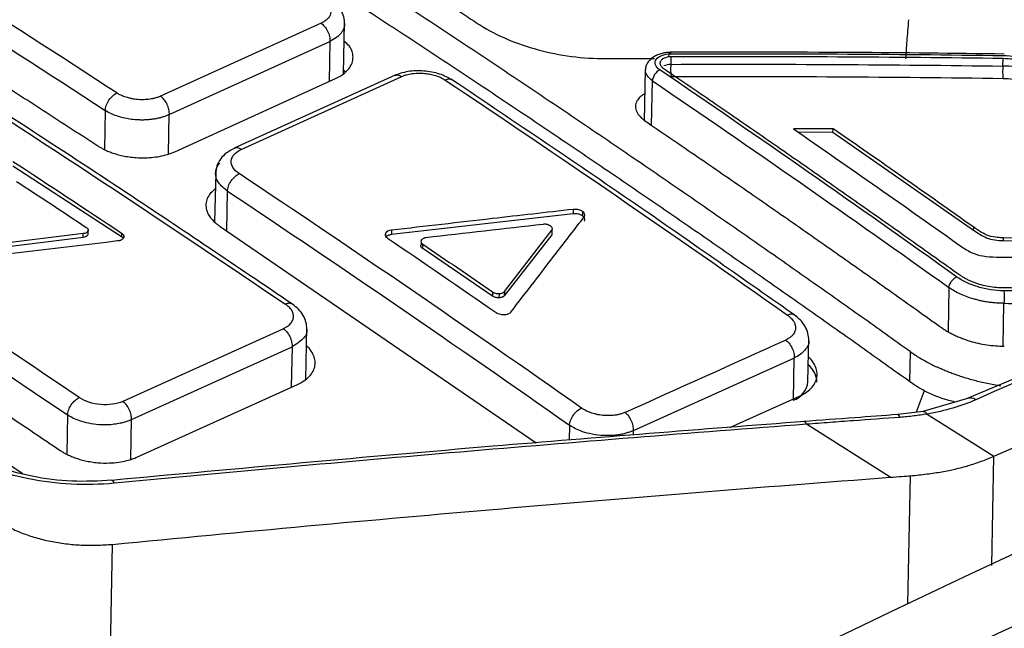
# Model space of a CAD drawing. Header units: millimetres. Extents: x -1263 to 1500, y -1080 to 1468.
# Tile 63 of 166: x 1262 to 1289, y -634 to -617. Entities that reach past the tile are written whole.
import ezdxf

# ---------------------------------------------------------------- set-up
doc = ezdxf.new("R2010")
doc.units = ezdxf.units.MM

msp = doc.modelspace()

# ---------------------------------------------------------------- linework, layer by layer
at = {"color": 7, "linetype": 'Continuous', "lineweight": 25}
for p, q in [((1270.592, -617.229), (1266.165, -619.242)), ((1271.216, -618.62), (1271.244, -617.222)), ((1266.41, -619.746), (1270.837, -617.733)), ((1278.453, -618.202), (1279.789, -618.198)), ((1280.24, -618.157), (1280.236, -618.363)), ((1289.392, -618.411), (1289.396, -618.204)), ((1279.532, -618.507), (1279.503, -619.925)), ((1266.56, -620.77), (1270.987, -618.757)), ((1272.634, -618.662), (1268.198, -620.677)), ((1268.39, -620.71), (1272.816, -618.699)), ((1284.708, -620.137), (1283.617, -620.14)), ((1284.706, -620.232), (1284.708, -620.137)), ((1283.739, -620.225), (1284.706, -620.232)), ((1284.706, -620.232), (1288.582, -622.932)), ((1305.122, -620.552), (1288.406, -627.577)), ((1262.098, -621.16), (1265.093, -623.105)), ((1267.688, -621.357), (1267.66, -622.702)), ((1277.547, -622.362), (1277.544, -622.483)), ((1277.544, -622.483), (1272.532, -623.057)), ((1277.802, -622.417), (1277.799, -622.538)), ((1264.17, -623.019), (1264.172, -622.92)), ((1267.811, -622.833), (1276.521, -628.797)), ((1272.535, -622.934), (1272.532, -623.057)), ((1275.647, -624.626), (1276.955, -622.938)), ((1276.737, -622.771), (1276.714, -622.773)), ((1276.955, -622.938), (1276.952, -623.058)), ((1288.582, -622.932), (1288.584, -622.853)), ((1260.804, -623.533), (1264.034, -623.128)), ((1264.036, -623.03), (1260.806, -623.424)), ((1264.034, -623.128), (1264.036, -623.03)), ((1264.167, -622.961), (1264.165, -623.059)), ((1265.094, -623.014), (1265.093, -623.105)), ((1265.094, -623.014), (1265.107, -623.023)), ((1265.15, -623.145), (1265.145, -623.155)), ((1265.157, -623.119), (1265.157, -623.106)), ((1276.952, -623.058), (1275.645, -624.74)), ((1289.407, -623.219), (1289.408, -623.145)), ((1290.681, -623.165), (1289.408, -623.145)), ((1273.396, -623.443), (1273.399, -623.32)), ((1275.318, -624.752), (1273.396, -623.443)), ((1289.407, -623.219), (1290.68, -623.238)), ((1275.32, -624.637), (1275.318, -624.752)), ((1275.485, -624.684), (1275.499, -624.683)), ((1275.499, -624.683), (1275.497, -624.797)), ((1275.641, -624.633), (1275.647, -624.626)), ((1275.647, -624.626), (1275.645, -624.74)), ((1269.555, -625.65), (1265.128, -627.655)), ((1270.172, -627.047), (1270.202, -625.62)), ((1284.015, -627.116), (1284.039, -625.911)), ((1265.367, -628.155), (1269.794, -626.15)), ((1279.205, -628.455), (1283.631, -626.461)), ((1283.631, -626.461), (1283.608, -627.624)), ((1286.829, -626.278), (1286.812, -627.105)), ((1265.517, -629.191), (1269.943, -627.186)), ((1281.866, -628.372), (1283.781, -627.51)), ((1287.215, -627.36), (1286.999, -627.954)), ((1288.413, -627.574), (1287.182, -627.932)), ((1287.191, -627.931), (1286.49, -628.016)), ((1287.304, -628.002), (1289.142, -629.167)), ((1286.283, -629.746), (1283.977, -628.285)), ((1289.142, -629.167), (1289.143, -629.167)), ((1286.772, -633.239), (1286.844, -629.704)), ((1264.761, -635.676), (1264.844, -631.595))]:
    msp.add_line(p, q, dxfattribs=at)
at = {"color": 250, "linetype": 'Continuous', "lineweight": 25}
for p, q in [((1270.837, -617.733), (1270.815, -618.836)), ((1279.703, -620.045), (1279.728, -618.816)), ((1264.646, -619.634), (1264.624, -620.705)), ((1266.388, -620.827), (1266.41, -619.746)), ((1267.992, -622.956), (1268.014, -621.855)), ((1272.371, -623.02), (1272.369, -623.085)), ((1273.353, -623.261), (1273.352, -623.337)), ((1287.903, -624.516), (1287.878, -625.724)), ((1289.394, -626.132), (1289.418, -624.95)), ((1269.794, -626.15), (1269.771, -627.264)), ((1263.603, -628.028), (1263.581, -629.095)), ((1265.345, -629.244), (1265.367, -628.155)), ((1277.441, -628.312), (1277.432, -628.725)), ((1279.202, -628.584), (1279.205, -628.455)), ((1289.081, -632.176), (1289.143, -629.167))]:
    msp.add_line(p, q, dxfattribs=at)
at = {"color": 7, "linetype": 'Continuous', "lineweight": 25, "flags": 128}
msp.add_lwpolyline([(1271.272, -618.579), (1271.242, -618.548), (1271.218, -618.526)], dxfattribs=at)
at = {"color": 250, "linetype": 'Continuous', "lineweight": 25, "flags": 128}
for points in [[(1286.554, -628.094), (1286.532, -628.05), (1286.511, -628.024), (1286.49, -628.016), (1286.481, -628.018)], [(1264.892, -629.911), (1264.871, -629.866), (1264.85, -629.838), (1264.83, -629.829), (1264.822, -629.831)]]:
    msp.add_lwpolyline(points, dxfattribs=at)
at = {"color": 250, "linetype": 'Continuous', "lineweight": 25}
for centre, radius, start, end in [((1268.266, -620.862), 0.197, 50.8937, 111.2585), ((1288.496, -627.802), 0.242, 52.5351, 111.4179)]:
    msp.add_arc(centre, radius, start, end, dxfattribs=at)
at = {"color": 7, "linetype": 'Continuous', "lineweight": 25}
for centre, radius, start, end in [((1283.614, -627.152), 0.651, 2.7816, 50.9796), ((1283.411, -627.05), 0.607, 288.8571, 353.7991)]:
    msp.add_arc(centre, radius, start, end, dxfattribs=at)
for points, knots in [([(1183.058, -620.419), (1206.396, -607.418), (1229.768, -595.837), (1276.291, -575.662), (1299.441, -567.066), (1322.337, -560.016)], [0, 0, 0, 0, 0.5, 0.5, 1, 1, 1, 1]), ([(1378.842, -596.971), (1356.139, -604.012), (1333.188, -612.571), (1287.071, -632.62), (1263.905, -644.11), (1240.772, -656.996)], [0, 0, 0, 0, 0.5, 0.5, 1, 1, 1, 1]), ([(1247.544, -599.134), (1245.993, -599.84), (1244.249, -600.634), (1241.954, -601.578), (1241.559, -602.244), (1240.974, -603.141), (1240.096, -604.525), (1238.57, -606.943), (1237.087, -609.233), (1236, -611.067), (1235.508, -611.707), (1235.497, -612.26), (1235.714, -612.737), (1236.366, -613.205), (1237.213, -613.675), (1238.409, -614.39), (1240.504, -615.63), (1244.392, -617.986), (1250.537, -621.812), (1256.835, -625.897), (1261.052, -628.752), (1262.371, -629.645)], [0, 0, 0, 0, 0.091774, 0.103208, 0.126058, 0.149225, 0.185632, 0.250642, 0.366732, 0.389675, 0.412555, 0.423852, 0.435094, 0.452252, 0.469712, 0.487172, 0.528326, 0.601811, 0.733026, 0.916544, 1, 1, 1, 1]), ([(1286.829, -626.278), (1286.385, -625.961), (1285.497, -625.327), (1284.164, -624.386), (1282.83, -623.451), (1281.497, -622.524), (1280.164, -621.604), (1278.83, -620.691), (1277.497, -619.786), (1276.163, -618.888), (1274.829, -617.998), (1273.495, -617.115), (1272.16, -616.239), (1270.826, -615.37), (1269.491, -614.509), (1268.156, -613.656), (1266.822, -612.809), (1265.487, -611.97), (1264.151, -611.138), (1262.816, -610.314), (1261.481, -609.497), (1260.145, -608.687), (1258.809, -607.885), (1257.473, -607.09), (1256.137, -606.302), (1254.801, -605.522), (1253.464, -604.749), (1252.128, -603.983), (1250.791, -603.225), (1249.454, -602.473), (1248.563, -601.979), (1248.118, -601.731)], [0, 0, 0, 0, 0.034527, 0.069044, 0.103552, 0.138053, 0.172546, 0.207033, 0.241513, 0.275989, 0.31046, 0.344927, 0.379391, 0.413852, 0.448312, 0.482771, 0.517229, 0.551688, 0.586148, 0.620609, 0.655073, 0.68954, 0.724011, 0.758487, 0.792967, 0.827454, 0.861947, 0.896448, 0.930956, 0.965473, 1, 1, 1, 1]), ([(1286.812, -627.105), (1286.369, -626.789), (1285.481, -626.155), (1284.15, -625.215), (1282.818, -624.281), (1281.485, -623.354), (1280.152, -622.434), (1278.819, -621.522), (1277.485, -620.616), (1276.151, -619.718), (1274.816, -618.827), (1273.482, -617.944), (1272.147, -617.068), (1270.811, -616.199), (1269.476, -615.337), (1268.14, -614.483), (1266.804, -613.635), (1265.468, -612.796), (1264.132, -611.963), (1262.796, -611.139), (1261.46, -610.321), (1260.124, -609.511), (1258.787, -608.708), (1257.451, -607.913), (1256.115, -607.126), (1254.779, -606.345), (1253.443, -605.573), (1252.107, -604.807), (1250.771, -604.05), (1249.436, -603.3), (1248.546, -602.806), (1248.101, -602.559)], [0, 0, 0, 0, 0.034483, 0.068965, 0.103448, 0.137931, 0.172413, 0.206896, 0.241379, 0.275862, 0.310344, 0.344827, 0.37931, 0.413793, 0.448276, 0.482759, 0.517241, 0.551724, 0.586207, 0.62069, 0.655173, 0.689656, 0.724138, 0.758621, 0.793104, 0.827587, 0.862069, 0.896552, 0.931035, 0.965517, 1, 1, 1, 1]), ([(1279.628, -606.382), (1280.079, -606.668), (1280.98, -607.241), (1282.332, -608.111), (1283.683, -608.988), (1285.034, -609.873), (1286.384, -610.766), (1287.734, -611.667), (1289.083, -612.575), (1290.433, -613.492), (1291.781, -614.416), (1293.13, -615.348), (1294.478, -616.289), (1295.825, -617.236), (1297.172, -618.193), (1298.519, -619.156), (1299.416, -619.805), (1299.865, -620.129)], [0, 0, 0, 0, 0.066692, 0.133374, 0.200047, 0.266712, 0.333372, 0.400027, 0.46668, 0.533332, 0.599985, 0.666639, 0.733298, 0.799961, 0.866632, 0.933311, 1, 1, 1, 1]), ([(1261.459, -608.708), (1261.596, -608.796), (1261.741, -608.879), (1262.023, -609.051), (1262.446, -609.308), (1263.433, -609.911), (1265.407, -611.128), (1268.226, -612.895), (1271.044, -614.702), (1273.016, -615.988), (1274.002, -616.636), (1274.425, -616.914), (1274.636, -617.054), (1274.706, -617.101), (1274.846, -617.195), (1274.915, -617.241), (1274.988, -617.287)], [0, 0, 0, 0, 0.03125, 0.03125, 0.0625, 0.125, 0.25, 0.5, 0.75, 0.875, 0.9375, 0.96875, 0.96875, 0.984375, 0.984375, 1, 1, 1, 1]), ([(1255.006, -614.628), (1255.456, -614.905), (1256.355, -615.46), (1257.703, -616.301), (1259.052, -617.148), (1260.4, -618.003), (1261.748, -618.865), (1263.095, -619.734), (1263.994, -620.319), (1264.443, -620.611)], [0, 0, 0, 0, 0.142864, 0.285721, 0.428574, 0.571426, 0.714279, 0.857136, 1, 1, 1, 1]), ([(1270.647, -616.57), (1270.663, -616.581), (1270.691, -616.6), (1270.727, -616.63), (1270.78, -616.681), (1270.863, -616.792), (1270.884, -616.956), (1270.795, -617.094), (1270.708, -617.164), (1270.647, -617.202), (1270.613, -617.219), (1270.592, -617.229)], [0, 0, 0, 0, 0.056292, 0.095945, 0.141687, 0.287438, 0.570898, 0.784688, 0.892067, 0.93367, 1, 1, 1, 1]), ([(1271.244, -617.249), (1271.24, -617.185), (1271.232, -617.056), (1271.147, -616.869), (1271.017, -616.698), (1270.894, -616.608), (1270.834, -616.563)], [0, 0, 0, 0, 0.255775, 0.509983, 0.759143, 1, 1, 1, 1]), ([(1270.592, -617.229), (1270.624, -617.249), (1270.657, -617.279), (1270.72, -617.354), (1270.75, -617.399), (1270.798, -617.497), (1270.815, -617.549), (1270.836, -617.648), (1270.839, -617.694), (1270.837, -617.733)], [0, 0, 0, 0, 0.25, 0.25, 0.5, 0.5, 0.75, 0.75, 1, 1, 1, 1]), ([(1286.788, -617.132), (1286.779, -617.236), (1286.762, -617.436), (1286.741, -617.692), (1286.727, -617.896), (1286.716, -618.058), (1286.711, -618.161), (1286.709, -618.212)], [0, 0, 0, 0, 0.28467, 0.547032, 0.701161, 0.852085, 1, 1, 1, 1]), ([(1274.988, -617.287), (1275.435, -617.569), (1275.981, -617.8), (1277.17, -618.12), (1277.814, -618.206), (1278.453, -618.202)], [0, 0, 0, 0, 0.5, 0.5, 1, 1, 1, 1]), ([(1270.987, -618.757), (1271.063, -618.718), (1271.213, -618.639), (1271.365, -618.49), (1271.457, -618.33), (1271.49, -618.117), (1271.437, -617.902), (1271.281, -617.772), (1271.234, -617.733)], [0, 0, 0, 0, 0.15865, 0.312655, 0.462019, 0.606745, 0.881064, 1, 1, 1, 1]), ([(1280.213, -618.031), (1280.171, -618.033), (1280.085, -618.038), (1279.959, -618.068), (1279.839, -618.114), (1279.732, -618.176), (1279.643, -618.252), (1279.578, -618.34), (1279.538, -618.435), (1279.534, -618.501), (1279.532, -618.534)], [0, 0, 0, 0, 0.116904, 0.236933, 0.360045, 0.485679, 0.612904, 0.741351, 0.870689, 1, 1, 1, 1]), ([(1280.185, -618.139), (1280.189, -618.09), (1280.198, -618.047), (1280.219, -618.021), (1280.23, -618.04), (1280.237, -618.073)], [0, 0, 0, 0, 0.5, 0.5, 1, 1, 1, 1]), ([(1289.427, -618.078), (1288.039, -618.061), (1284.97, -618.024), (1281.896, -618.028), (1280.213, -618.031)], [0, 0, 0, 0, 0.452482, 1, 1, 1, 1]), ([(1269.804, -624.974), (1268.28, -623.944), (1264.911, -621.668), (1261.538, -619.489), (1259.691, -618.296)], [0, 0, 0, 0, 0.452481, 1, 1, 1, 1]), ([(1279.932, -618.516), (1279.871, -618.474), (1279.829, -618.424), (1279.794, -618.323), (1279.802, -618.271), (1279.864, -618.18), (1279.919, -618.141), (1280.061, -618.088), (1280.147, -618.073), (1280.237, -618.073)], [0, 0, 0, 0, 0.25, 0.25, 0.5, 0.5, 0.75, 0.75, 1, 1, 1, 1]), ([(1280.05, -618.194), (1280.036, -618.2), (1280.009, -618.214), (1279.978, -618.238), (1279.954, -618.266), (1279.94, -618.295), (1279.934, -618.325), (1279.937, -618.356), (1279.948, -618.386), (1279.967, -618.415), (1279.993, -618.443), (1280.015, -618.459), (1280.026, -618.467)], [0, 0, 0, 0, 0.10524, 0.209295, 0.312171, 0.413876, 0.514419, 0.613808, 0.712051, 0.809158, 0.905138, 1, 1, 1, 1]), ([(1290.566, -618.546), (1290.538, -618.527), (1290.482, -618.489), (1290.386, -618.436), (1290.279, -618.386), (1290.161, -618.339), (1290.027, -618.296), (1289.862, -618.254), (1289.647, -618.216), (1289.486, -618.208), (1289.396, -618.204)], [0, 0, 0, 0, 0.092137, 0.188209, 0.288218, 0.392167, 0.500057, 0.624898, 0.791567, 1, 1, 1, 1]), ([(1289.398, -618.12), (1289.635, -618.123), (1289.882, -618.16), (1290.331, -618.291), (1290.537, -618.386), (1290.699, -618.5)], [0, 0, 0, 0, 0.5, 0.5, 1, 1, 1, 1]), ([(1274.213, -618.795), (1274.1, -618.734), (1273.874, -618.612), (1273.428, -618.533), (1272.975, -618.543), (1272.733, -618.629), (1272.612, -618.672)], [0, 0, 0, 0, 0.250202, 0.499683, 0.749571, 1, 1, 1, 1]), ([(1279.923, -618.521), (1279.879, -618.543), (1279.826, -618.589), (1279.75, -618.705), (1279.73, -618.769), (1279.728, -618.816)], [0, 0, 0, 0, 0.5, 0.5, 1, 1, 1, 1]), ([(1280.026, -618.467), (1280.481, -618.777), (1281.389, -619.396), (1282.752, -620.335), (1284.114, -621.281), (1285.477, -622.235), (1286.839, -623.196), (1287.747, -623.843), (1288.201, -624.167)], [0, 0, 0, 0, 0.166552, 0.333145, 0.499783, 0.666469, 0.833207, 1, 1, 1, 1]), ([(1280.236, -618.363), (1280.231, -618.412), (1280.229, -618.483), (1280.233, -618.619), (1280.24, -618.678), (1280.247, -618.711)], [0, 0, 0, 0, 0.5, 0.5, 1, 1, 1, 1]), ([(1289.392, -618.411), (1289.385, -618.46), (1289.381, -618.53), (1289.384, -618.666), (1289.39, -618.725), (1289.398, -618.758)], [0, 0, 0, 0, 0.5, 0.5, 1, 1, 1, 1]), ([(1290.561, -618.737), (1290.416, -618.637), (1290.23, -618.554), (1289.827, -618.441), (1289.606, -618.411), (1289.392, -618.411)], [0, 0, 0, 0, 0.5, 0.5, 1, 1, 1, 1]), ([(1272.816, -618.699), (1272.832, -618.692), (1272.872, -618.675), (1272.965, -618.644), (1273.118, -618.612), (1273.306, -618.6), (1273.486, -618.612), (1273.638, -618.638), (1273.768, -618.675), (1273.876, -618.717), (1273.956, -618.757), (1273.999, -618.784), (1274.018, -618.796)], [0, 0, 0, 0, 0.046748, 0.118411, 0.255235, 0.42603, 0.544244, 0.657657, 0.773866, 0.85982, 0.939564, 1, 1, 1, 1]), ([(1283.703, -625.316), (1282.273, -624.311), (1279.112, -622.091), (1275.946, -619.961), (1274.213, -618.795)], [0, 0, 0, 0, 0.452481, 1, 1, 1, 1]), ([(1290.351, -619.037), (1290.227, -618.951), (1290.082, -618.884), (1289.749, -618.787), (1289.576, -618.761), (1289.398, -618.758)], [0, 0, 0, 0, 0.5, 0.5, 1, 1, 1, 1]), ([(1264.646, -619.634), (1264.647, -619.595), (1264.655, -619.549), (1264.688, -619.451), (1264.713, -619.399), (1264.775, -619.304), (1264.813, -619.261), (1264.89, -619.193), (1264.928, -619.168), (1264.964, -619.152)], [0, 0, 0, 0, 0.25, 0.25, 0.5, 0.5, 0.75, 0.75, 1, 1, 1, 1]), ([(1266.165, -619.242), (1266.146, -619.25), (1266.114, -619.264), (1266.062, -619.281), (1266.001, -619.299), (1265.925, -619.316), (1265.746, -619.342), (1265.571, -619.341), (1265.419, -619.318), (1265.383, -619.311), (1265.35, -619.304), (1265.285, -619.29), (1265.187, -619.261), (1265.092, -619.222), (1265.018, -619.186), (1264.985, -619.165), (1264.964, -619.152)], [0, 0, 0, 0, 0.056997, 0.096374, 0.141429, 0.220109, 0.285281, 0.569826, 0.599323, 0.632291, 0.653337, 0.677231, 0.785592, 0.892044, 0.932272, 1, 1, 1, 1]), ([(1266.41, -619.746), (1266.413, -619.707), (1266.41, -619.661), (1266.389, -619.562), (1266.371, -619.51), (1266.323, -619.412), (1266.293, -619.367), (1266.23, -619.292), (1266.197, -619.262), (1266.165, -619.242)], [0, 0, 0, 0, 0.25, 0.25, 0.5, 0.5, 0.75, 0.75, 1, 1, 1, 1]), ([(1279.518, -619.176), (1279.483, -619.195), (1279.399, -619.241), (1279.308, -619.345), (1279.252, -619.48), (1279.27, -619.658), (1279.371, -619.799), (1279.477, -619.884), (1279.508, -619.908), (1279.518, -619.915), (1279.521, -619.918), (1279.522, -619.919)], [0, 0, 0, 0, 0.106606, 0.255583, 0.44103, 0.627014, 0.897485, 0.96989, 0.990208, 0.996409, 1, 1, 1, 1]), ([(1266.41, -619.746), (1266.383, -619.758), (1266.328, -619.782), (1266.238, -619.814), (1266.144, -619.84), (1266.045, -619.862), (1265.942, -619.879), (1265.837, -619.891), (1265.73, -619.897), (1265.621, -619.898), (1265.485, -619.892), (1265.323, -619.875), (1265.137, -619.839), (1264.958, -619.787), (1264.789, -619.719), (1264.694, -619.663), (1264.646, -619.634)], [0, 0, 0, 0, 0.055533, 0.111068, 0.166605, 0.222145, 0.277687, 0.333231, 0.388778, 0.444327, 0.499879, 0.595954, 0.694003, 0.794025, 0.896024, 1, 1, 1, 1]), ([(1279.522, -619.919), (1279.977, -620.229), (1280.886, -620.848), (1282.249, -621.787), (1283.611, -622.734), (1284.974, -623.688), (1286.336, -624.649), (1287.244, -625.296), (1287.698, -625.62)], [0, 0, 0, 0, 0.166599, 0.33322, 0.499868, 0.666544, 0.833254, 1, 1, 1, 1]), ([(1264.443, -620.611), (1264.467, -620.626), (1264.517, -620.658), (1264.605, -620.705), (1264.709, -620.754), (1264.831, -620.801), (1264.971, -620.846), (1265.129, -620.885), (1265.306, -620.916), (1265.5, -620.937), (1265.707, -620.943), (1265.924, -620.932), (1266.145, -620.901), (1266.364, -620.849), (1266.494, -620.797), (1266.56, -620.77)], [0, 0, 0, 0, 0.044065, 0.093608, 0.148629, 0.209129, 0.275106, 0.34656, 0.42349, 0.505896, 0.593775, 0.687127, 0.785949, 0.890241, 1, 1, 1, 1]), ([(1268.195, -620.679), (1268.123, -620.718), (1267.977, -620.797), (1267.816, -620.968), (1267.709, -621.163), (1267.694, -621.301), (1267.687, -621.371)], [0, 0, 0, 0, 0.242092, 0.491582, 0.745377, 1, 1, 1, 1]), ([(1268.336, -621.375), (1268.186, -621.276), (1268.105, -621.146), (1268.124, -620.899), (1268.225, -620.784), (1268.39, -620.71)], [0, 0, 0, 0, 0.5, 0.5, 1, 1, 1, 1]), ([(1268.014, -621.855), (1268.016, -621.816), (1268.024, -621.77), (1268.058, -621.673), (1268.083, -621.622), (1268.147, -621.527), (1268.185, -621.484), (1268.262, -621.417), (1268.301, -621.392), (1268.336, -621.375)], [0, 0, 0, 0, 0.25, 0.25, 0.5, 0.5, 0.75, 0.75, 1, 1, 1, 1]), ([(1267.679, -621.797), (1267.633, -621.835), (1267.488, -621.957), (1267.385, -622.213), (1267.464, -622.513), (1267.644, -622.709), (1267.763, -622.798), (1267.797, -622.822), (1267.807, -622.829), (1267.81, -622.832), (1267.811, -622.833)], [0, 0, 0, 0, 0.130509, 0.41111, 0.704084, 0.920063, 0.977107, 0.992815, 0.997469, 1, 1, 1, 1]), ([(1253.295, -622.344), (1253.776, -622.653), (1254.739, -623.271), (1256.183, -624.207), (1257.627, -625.151), (1259.071, -626.103), (1260.514, -627.062), (1261.957, -628.029), (1262.919, -628.68), (1263.4, -629.005)], [0, 0, 0, 0, 0.1428407, 0.2856824, 0.4285277, 0.5713794, 0.7142402, 0.8571129, 1, 1, 1, 1]), ([(1277.547, -622.362), (1276.801, -622.446), (1275.13, -622.635), (1273.46, -622.828), (1272.535, -622.934)], [0, 0, 0, 0, 0.44633, 1, 1, 1, 1]), ([(1275.827, -625.191), (1276.246, -624.647), (1276.919, -623.772), (1277.592, -622.898), (1277.847, -622.568)], [0, 0, 0, 0, 0.62159, 1, 1, 1, 1]), ([(1277.799, -622.538), (1277.788, -622.531), (1277.766, -622.517), (1277.726, -622.501), (1277.675, -622.487), (1277.612, -622.478), (1277.567, -622.481), (1277.544, -622.483)], [0, 0, 0, 0, 0.165977, 0.330854, 0.500608, 0.748414, 1, 1, 1, 1]), ([(1277.844, -622.687), (1277.85, -622.68), (1277.86, -622.664), (1277.865, -622.638), (1277.861, -622.607), (1277.842, -622.572), (1277.814, -622.549), (1277.799, -622.538)], [0, 0, 0, 0, 0.166467, 0.330665, 0.498637, 0.748572, 1, 1, 1, 1]), ([(1276.918, -622.817), (1276.911, -622.812), (1276.895, -622.803), (1276.867, -622.791), (1276.831, -622.78), (1276.787, -622.771), (1276.754, -622.771), (1276.737, -622.771)], [0, 0, 0, 0, 0.165841, 0.331518, 0.50195, 0.753448, 1, 1, 1, 1]), ([(1276.955, -622.938), (1276.958, -622.932), (1276.966, -622.921), (1276.97, -622.902), (1276.969, -622.88), (1276.959, -622.855), (1276.942, -622.837), (1276.934, -622.829)], [0, 0, 0, 0, 0.165867, 0.331567, 0.502023, 0.75352, 1, 1, 1, 1]), ([(1288.582, -622.932), (1288.636, -622.97), (1288.691, -623.008), (1288.809, -623.079), (1288.871, -623.114), (1289.01, -623.17), (1289.087, -623.19), (1289.246, -623.214), (1289.327, -623.218), (1289.407, -623.219)], [0, 0, 0, 0, 0.25, 0.25, 0.5, 0.5, 0.75, 0.75, 1, 1, 1, 1]), ([(1264.165, -623.059), (1264.169, -623.047), (1264.175, -623.03), (1264.168, -623.013), (1264.166, -623.008)], [0, 0, 0, 0, 0.708742, 1, 1, 1, 1]), ([(1265.145, -623.155), (1265.14, -623.162), (1265.129, -623.176), (1265.106, -623.193), (1265.077, -623.209), (1265.054, -623.216), (1265.043, -623.22)], [0, 0, 0, 0, 0.252114, 0.497901, 0.74476, 1, 1, 1, 1]), ([(1265.093, -623.105), (1265.11, -623.118), (1265.132, -623.134), (1265.141, -623.153), (1265.143, -623.157)], [0, 0, 0, 0, 0.813873, 1, 1, 1, 1]), ([(1265.107, -623.023), (1265.115, -623.03), (1265.131, -623.043), (1265.147, -623.065), (1265.157, -623.088), (1265.158, -623.104), (1265.159, -623.112)], [0, 0, 0, 0, 0.252318, 0.498212, 0.745019, 1, 1, 1, 1]), ([(1265.159, -623.112), (1265.158, -623.117), (1265.157, -623.129), (1265.153, -623.14), (1265.15, -623.145)], [0, 0, 0, 0, 0.497147, 1, 1, 1, 1]), ([(1272.532, -623.057), (1272.519, -623.059), (1272.494, -623.063), (1272.459, -623.073), (1272.423, -623.089), (1272.389, -623.112), (1272.375, -623.133), (1272.368, -623.143)], [0, 0, 0, 0, 0.166153, 0.330755, 0.49848, 0.748606, 1, 1, 1, 1]), ([(1273.485, -623.144), (1273.475, -623.146), (1273.455, -623.149), (1273.427, -623.157), (1273.398, -623.17), (1273.371, -623.188), (1273.36, -623.205), (1273.354, -623.213)], [0, 0, 0, 0, 0.1660339, 0.3312021, 0.5002655, 0.7517115, 1, 1, 1, 1]), ([(1265.043, -623.22), (1265.034, -623.223), (1265.016, -623.227), (1264.996, -623.23), (1264.986, -623.232)], [0, 0, 0, 0, 0.49698, 1, 1, 1, 1]), ([(1273.396, -623.443), (1273.389, -623.438), (1273.375, -623.428), (1273.36, -623.41), (1273.348, -623.389), (1273.342, -623.364), (1273.349, -623.346), (1273.352, -623.337)], [0, 0, 0, 0, 0.165773, 0.330337, 0.49838, 0.748898, 1, 1, 1, 1]), ([(1273.354, -623.213), (1273.352, -623.218), (1273.349, -623.227), (1273.348, -623.236), (1273.348, -623.241)], [0, 0, 0, 0, 0.502214, 1, 1, 1, 1]), ([(1273.348, -623.241), (1273.348, -623.249), (1273.35, -623.266), (1273.365, -623.291), (1273.381, -623.306), (1273.39, -623.313)], [0, 0, 0, 0, 0.338612, 0.666072, 1, 1, 1, 1]), ([(1287.903, -624.516), (1287.906, -624.47), (1287.928, -624.407), (1288.006, -624.293), (1288.059, -624.247), (1288.103, -624.225)], [0, 0, 0, 0, 0.5, 0.5, 1, 1, 1, 1]), ([(1289.413, -624.606), (1289.293, -624.604), (1289.173, -624.594), (1288.935, -624.558), (1288.816, -624.532), (1288.479, -624.432), (1288.273, -624.335), (1288.111, -624.219)], [0, 0, 0, 0, 0.25, 0.25, 0.5, 0.5, 1, 1, 1, 1]), ([(1288.201, -624.167), (1288.226, -624.184), (1288.277, -624.219), (1288.36, -624.267), (1288.448, -624.311), (1288.54, -624.351), (1288.635, -624.387), (1288.767, -624.431), (1288.941, -624.473), (1289.156, -624.507), (1289.299, -624.512), (1289.371, -624.515)], [0, 0, 0, 0, 0.0847532, 0.1689744, 0.2526651, 0.3358267, 0.4184604, 0.5005678, 0.6673004, 0.8337778, 1, 1, 1, 1]), ([(1289.418, -624.95), (1289.379, -624.95), (1289.299, -624.948), (1289.179, -624.941), (1289.06, -624.929), (1288.941, -624.912), (1288.823, -624.891), (1288.707, -624.865), (1288.566, -624.827), (1288.402, -624.774), (1288.221, -624.7), (1288.052, -624.615), (1287.953, -624.549), (1287.903, -624.516)], [0, 0, 0, 0, 0.071403, 0.142802, 0.214198, 0.28559, 0.35698, 0.428366, 0.499748, 0.62294, 0.747377, 0.873063, 1, 1, 1, 1]), ([(1275.497, -624.797), (1275.486, -624.797), (1275.465, -624.798), (1275.432, -624.794), (1275.395, -624.786), (1275.354, -624.773), (1275.33, -624.759), (1275.318, -624.752)], [0, 0, 0, 0, 0.166077, 0.330718, 0.498582, 0.748854, 1, 1, 1, 1]), ([(1275.32, -624.637), (1275.326, -624.641), (1275.338, -624.648), (1275.351, -624.654), (1275.358, -624.658)], [0, 0, 0, 0, 0.501945, 1, 1, 1, 1]), ([(1275.358, -624.658), (1275.371, -624.663), (1275.397, -624.673), (1275.441, -624.682), (1275.47, -624.683), (1275.485, -624.684)], [0, 0, 0, 0, 0.338381, 0.665902, 1, 1, 1, 1]), ([(1275.645, -624.74), (1275.64, -624.745), (1275.631, -624.756), (1275.611, -624.769), (1275.583, -624.782), (1275.545, -624.794), (1275.513, -624.796), (1275.497, -624.797)], [0, 0, 0, 0, 0.166072, 0.330704, 0.498536, 0.748784, 1, 1, 1, 1]), ([(1275.499, -624.683), (1275.508, -624.683), (1275.524, -624.682), (1275.539, -624.68), (1275.547, -624.678)], [0, 0, 0, 0, 0.501979, 1, 1, 1, 1]), ([(1275.547, -624.678), (1275.56, -624.675), (1275.586, -624.669), (1275.619, -624.653), (1275.634, -624.64), (1275.641, -624.633)], [0, 0, 0, 0, 0.338463, 0.665972, 1, 1, 1, 1]), ([(1289.413, -624.606), (1289.42, -624.64), (1289.426, -624.698), (1289.428, -624.832), (1289.424, -624.902), (1289.418, -624.95)], [0, 0, 0, 0, 0.5, 0.5, 1, 1, 1, 1]), ([(1269.555, -625.647), (1269.579, -625.636), (1269.625, -625.613), (1269.684, -625.574), (1269.734, -625.532), (1269.774, -625.487), (1269.803, -625.438), (1269.823, -625.386), (1269.835, -625.318), (1269.829, -625.236), (1269.789, -625.142), (1269.717, -625.052), (1269.645, -625), (1269.609, -624.973)], [0, 0, 0, 0, 0.073763, 0.145211, 0.215244, 0.284813, 0.354893, 0.426433, 0.500329, 0.627602, 0.749898, 0.872331, 1, 1, 1, 1]), ([(1270.201, -625.662), (1270.197, -625.598), (1270.19, -625.471), (1270.108, -625.283), (1269.982, -625.112), (1269.863, -625.02), (1269.804, -624.974)], [0, 0, 0, 0, 0.256454, 0.509595, 0.758785, 1, 1, 1, 1]), ([(1283.453, -625.277), (1283.467, -625.287), (1283.502, -625.313), (1283.566, -625.371), (1283.623, -625.445), (1283.668, -625.541), (1283.681, -625.631), (1283.659, -625.733), (1283.607, -625.818), (1283.532, -625.887), (1283.464, -625.932), (1283.42, -625.953), (1283.4, -625.963)], [0, 0, 0, 0, 0.048067, 0.118914, 0.254191, 0.347666, 0.494889, 0.602091, 0.751982, 0.859798, 0.938697, 1, 1, 1, 1]), ([(1284.038, -625.97), (1284.035, -625.905), (1284.027, -625.776), (1283.945, -625.586), (1283.818, -625.411), (1283.698, -625.317), (1283.639, -625.27)], [0, 0, 0, 0, 0.2566144, 0.5097162, 0.7587928, 1, 1, 1, 1]), ([(1269.555, -625.65), (1269.586, -625.671), (1269.619, -625.701), (1269.68, -625.776), (1269.709, -625.821), (1269.756, -625.918), (1269.773, -625.969), (1269.793, -626.066), (1269.796, -626.111), (1269.794, -626.15)], [0, 0, 0, 0, 0.25, 0.25, 0.5, 0.5, 0.75, 0.75, 1, 1, 1, 1]), ([(1287.698, -625.62), (1287.73, -625.642), (1287.793, -625.686), (1287.897, -625.747), (1288.006, -625.805), (1288.12, -625.858), (1288.239, -625.907), (1288.361, -625.952), (1288.518, -626.003), (1288.714, -626.054), (1288.95, -626.098), (1289.19, -626.126), (1289.349, -626.132), (1289.429, -626.135)], [0, 0, 0, 0, 0.072429, 0.144541, 0.216338, 0.287821, 0.35899, 0.429846, 0.500391, 0.624733, 0.749449, 0.874538, 1, 1, 1, 1]), ([(1306.679, -626.039), (1301.373, -628.399), (1296.062, -630.834), (1285.434, -635.859), (1280.116, -638.448), (1264.158, -646.441), (1253.513, -652.072), (1242.873, -657.998)], [0, 0, 0, 0, 0.25, 0.25, 0.5, 0.5, 1, 1, 1, 1]), ([(1269.943, -627.186), (1270.016, -627.149), (1270.157, -627.075), (1270.351, -626.894), (1270.469, -626.632), (1270.39, -626.357), (1270.273, -626.187), (1270.202, -626.13), (1270.191, -626.121)], [0, 0, 0, 0, 0.147845, 0.290845, 0.561137, 0.831499, 0.974288, 1, 1, 1, 1]), ([(1283.401, -625.963), (1283.432, -625.984), (1283.464, -626.014), (1283.525, -626.089), (1283.553, -626.134), (1283.598, -626.229), (1283.615, -626.28), (1283.635, -626.375), (1283.638, -626.42), (1283.635, -626.459)], [0, 0, 0, 0, 0.25, 0.25, 0.5, 0.5, 0.75, 0.75, 1, 1, 1, 1]), ([(1283.781, -627.51), (1283.851, -627.473), (1283.992, -627.4), (1284.187, -627.218), (1284.306, -626.953), (1284.228, -626.67), (1284.112, -626.496), (1284.04, -626.436), (1284.029, -626.427)], [0, 0, 0, 0, 0.145409, 0.287612, 0.561227, 0.829949, 0.9732, 1, 1, 1, 1]), ([(1286.829, -626.278), (1286.873, -626.308), (1286.96, -626.369), (1287.099, -626.457), (1287.244, -626.541), (1287.395, -626.622), (1287.5, -626.673), (1287.553, -626.698)], [0, 0, 0, 0, 0.200385, 0.400116, 0.599655, 0.799463, 1, 1, 1, 1]), ([(1308.082, -626.624), (1290.768, -634.277), (1273.392, -642.754), (1252.274, -654.031), (1248.592, -656.033), (1244.22, -658.453), (1243.534, -658.834), (1242.847, -659.216)], [0.7060925, 0.7060925, 0.7060925, 0.7060925, 0.9411624, 0.9411624, 0.9907634, 0.9907634, 1, 1, 1, 1]), ([(1289.335, -627.231), (1289.27, -627.22), (1289.142, -627.2), (1288.956, -627.163), (1288.779, -627.123), (1288.61, -627.081), (1288.45, -627.036), (1288.298, -626.99), (1288.154, -626.942), (1288.018, -626.894), (1287.89, -626.845), (1287.77, -626.796), (1287.658, -626.747), (1287.587, -626.714), (1287.553, -626.698)], [0, 0, 0, 0, 0.10251, 0.201561, 0.296684, 0.388085, 0.476004, 0.560676, 0.642286, 0.720686, 0.795748, 0.867367, 0.935469, 1, 1, 1, 1]), ([(1287.215, -627.36), (1287.168, -627.333), (1287.074, -627.279), (1286.939, -627.194), (1286.855, -627.135), (1286.812, -627.105)], [0, 0, 0, 0, 0.332729, 0.665822, 1, 1, 1, 1]), ([(1263.603, -628.028), (1263.605, -627.989), (1263.614, -627.944), (1263.648, -627.847), (1263.674, -627.796), (1263.738, -627.701), (1263.776, -627.659), (1263.853, -627.591), (1263.892, -627.566), (1263.928, -627.55)], [0, 0, 0, 0, 0.25, 0.25, 0.5, 0.5, 0.75, 0.75, 1, 1, 1, 1]), ([(1265.128, -627.655), (1264.964, -627.729), (1264.739, -627.761), (1264.295, -627.722), (1264.079, -627.652), (1263.928, -627.55)], [0, 0, 0, 0, 0.5, 0.5, 1, 1, 1, 1]), ([(1288.078, -627.671), (1288.016, -627.657), (1287.7, -627.584), (1287.431, -627.46), (1287.215, -627.36)], [0, 0, 0, 0, 0.194421, 1, 1, 1, 1]), ([(1265.367, -628.155), (1265.37, -628.116), (1265.367, -628.071), (1265.346, -627.974), (1265.329, -627.923), (1265.283, -627.826), (1265.254, -627.781), (1265.192, -627.706), (1265.159, -627.676), (1265.128, -627.655)], [0, 0, 0, 0, 0.25, 0.25, 0.5, 0.5, 0.75, 0.75, 1, 1, 1, 1]), ([(1265.367, -628.155), (1265.342, -628.167), (1265.285, -628.192), (1265.181, -628.227), (1265.049, -628.262), (1264.884, -628.29), (1264.687, -628.305), (1264.448, -628.301), (1264.191, -628.265), (1263.949, -628.199), (1263.753, -628.119), (1263.651, -628.057), (1263.603, -628.028)], [0, 0, 0, 0, 0.051426, 0.115622, 0.19258, 0.282294, 0.384754, 0.49995, 0.647121, 0.77953, 0.897161, 1, 1, 1, 1]), ([(1277.441, -628.312), (1277.443, -628.273), (1277.453, -628.228), (1277.489, -628.132), (1277.515, -628.081), (1277.581, -627.988), (1277.619, -627.945), (1277.697, -627.878), (1277.736, -627.853), (1277.772, -627.837)], [0, 0, 0, 0, 0.25, 0.25, 0.5, 0.5, 0.75, 0.75, 1, 1, 1, 1]), ([(1278.972, -627.958), (1278.952, -627.966), (1278.92, -627.98), (1278.869, -627.997), (1278.807, -628.014), (1278.731, -628.03), (1278.553, -628.053), (1278.377, -628.047), (1278.226, -628.02), (1278.19, -628.012), (1278.157, -628.004), (1278.092, -627.988), (1277.995, -627.956), (1277.9, -627.913), (1277.826, -627.873), (1277.793, -627.851), (1277.772, -627.837)], [0, 0, 0, 0, 0.057066, 0.096422, 0.14143, 0.220097, 0.285266, 0.56985, 0.599779, 0.632638, 0.653548, 0.677256, 0.785626, 0.892053, 0.931928, 1, 1, 1, 1]), ([(1279.205, -628.455), (1279.207, -628.417), (1279.204, -628.372), (1279.185, -628.276), (1279.168, -628.226), (1279.123, -628.13), (1279.095, -628.085), (1279.034, -628.01), (1279.002, -627.98), (1278.972, -627.958)], [0, 0, 0, 0, 0.25, 0.25, 0.5, 0.5, 0.75, 0.75, 1, 1, 1, 1]), ([(1286.481, -628.018), (1286.091, -628.047), (1285.227, -628.11), (1284.363, -628.175), (1283.89, -628.21)], [0, 0, 0, 0, 0.4524563, 1, 1, 1, 1]), ([(1286.554, -628.094), (1286.124, -628.125), (1285.48, -628.172), (1284.622, -628.236), (1284.192, -628.268), (1283.978, -628.285)], [0, 0, 0, 0, 0.500009, 0.750013, 1, 1, 1, 1]), ([(1287.304, -628.002), (1287.243, -628.012), (1287.121, -628.032), (1286.935, -628.057), (1286.746, -628.078), (1286.618, -628.088), (1286.554, -628.094)], [0, 0, 0, 0, 0.249508, 0.499147, 0.749207, 1, 1, 1, 1]), ([(1283.945, -628.206), (1281.076, -628.428), (1274.704, -628.922), (1268.327, -629.509), (1264.822, -629.831)], [0, 0, 0, 0, 0.45035, 1, 1, 1, 1]), ([(1283.977, -628.285), (1282.388, -628.406), (1280.798, -628.528), (1277.618, -628.784), (1276.027, -628.915), (1271.256, -629.322), (1268.075, -629.608), (1264.892, -629.911)], [0, 0, 0, 0, 0.25, 0.25, 0.5, 0.5, 1, 1, 1, 1]), ([(1279.205, -628.455), (1279.178, -628.467), (1279.12, -628.492), (1279.021, -628.526), (1278.908, -628.555), (1278.778, -628.579), (1278.634, -628.595), (1278.474, -628.601), (1278.257, -628.592), (1278.004, -628.553), (1277.756, -628.477), (1277.572, -628.395), (1277.481, -628.337), (1277.441, -628.312)], [0, 0, 0, 0, 0.055534, 0.116373, 0.182518, 0.253968, 0.330723, 0.41278, 0.500139, 0.663063, 0.800716, 0.913042, 1, 1, 1, 1]), ([(1264.892, -629.911), (1264.503, -629.948), (1264.109, -629.956), (1263.31, -629.916), (1262.92, -629.867), (1262.158, -629.713), (1261.797, -629.61), (1261.127, -629.354), (1260.825, -629.205), (1260.556, -629.035)], [0, 0, 0, 0, 0.25, 0.25, 0.5, 0.5, 0.75, 0.75, 1, 1, 1, 1]), ([(1264.829, -629.829), (1264.459, -629.849), (1263.72, -629.887), (1262.618, -629.741), (1261.603, -629.463), (1261.073, -629.173), (1260.809, -629.028)], [0, 0, 0, 0, 0.251432, 0.502307, 0.752166, 1, 1, 1, 1]), ([(1263.4, -629.005), (1263.427, -629.022), (1263.482, -629.058), (1263.576, -629.11), (1263.684, -629.16), (1263.807, -629.209), (1263.944, -629.254), (1264.097, -629.293), (1264.263, -629.324), (1264.484, -629.351), (1264.742, -629.358), (1265.009, -629.335), (1265.224, -629.293), (1265.389, -629.245), (1265.478, -629.207), (1265.517, -629.191)], [0, 0, 0, 0, 0.048772, 0.101481, 0.158127, 0.218711, 0.283232, 0.351691, 0.424086, 0.500419, 0.634295, 0.751211, 0.851144, 0.934079, 1, 1, 1, 1]), ([(1286.844, -629.704), (1286.921, -629.697), (1287.073, -629.683), (1287.295, -629.656), (1287.506, -629.627), (1287.706, -629.594), (1287.895, -629.559), (1288.141, -629.506), (1288.444, -629.425), (1288.802, -629.307), (1289.027, -629.215), (1289.142, -629.167)], [0, 0, 0, 0, 0.091663, 0.180152, 0.265389, 0.34734, 0.425938, 0.501167, 0.660805, 0.826926, 1, 1, 1, 1]), ([(1264.844, -631.595), (1266.631, -631.422), (1268.418, -631.252), (1271.992, -630.925), (1273.779, -630.766), (1277.352, -630.457), (1279.139, -630.308), (1282.711, -630.02), (1284.497, -629.882), (1286.283, -629.746)], [0, 0, 0, 0, 0.25, 0.25, 0.5, 0.5, 0.75, 0.75, 1, 1, 1, 1]), ([(1261.695, -630.958), (1261.751, -630.991), (1261.86, -631.054), (1262.026, -631.141), (1262.188, -631.217), (1262.413, -631.312), (1262.723, -631.416), (1263.13, -631.514), (1263.553, -631.583), (1263.978, -631.619), (1264.41, -631.624), (1264.695, -631.605), (1264.844, -631.595)], [0, 0, 0, 0, 0.068781, 0.133163, 0.193297, 0.249372, 0.372366, 0.499609, 0.62634, 0.749708, 0.869355, 1, 1, 1, 1])]:
    msp.add_open_spline(points, degree=3, knots=knots, dxfattribs=at)
for points in [[(1264.964, -619.152), (1261.817, -617.098), (1258.669, -615.102), (1255.52, -613.164)], [(1255.209, -613.651), (1258.356, -615.587), (1261.501, -617.581), (1264.646, -619.634)], [(1289.143, -629.167), (1300.354, -624.188), (1311.535, -619.683), (1322.645, -615.73)], [(1259.495, -618.297), (1262.868, -620.459), (1266.24, -622.685), (1269.609, -624.976)], [(1280.24, -618.157), (1280.17, -618.158), (1280.102, -618.171), (1280.05, -618.194)], [(1280.237, -618.073), (1283.294, -618.061), (1286.348, -618.077), (1289.398, -618.12)], [(1289.396, -618.204), (1286.358, -618.161), (1283.307, -618.146), (1280.24, -618.157)], [(1279.932, -618.516), (1279.929, -618.517), (1279.926, -618.519), (1279.923, -618.521)], [(1288.111, -624.219), (1285.388, -622.272), (1282.661, -620.371), (1279.932, -618.516)], [(1280.236, -618.363), (1280.165, -618.367), (1280.098, -618.382), (1280.045, -618.408)], [(1280.236, -618.363), (1283.302, -618.352), (1286.354, -618.368), (1289.392, -618.411)], [(1274.018, -618.796), (1277.166, -620.897), (1280.311, -623.057), (1283.453, -625.277)], [(1279.728, -618.816), (1282.456, -620.671), (1285.181, -622.571), (1287.903, -624.516)], [(1289.398, -618.758), (1286.35, -618.715), (1283.299, -618.699), (1280.247, -618.711)], [(1283.617, -620.14), (1285.166, -621.21), (1286.713, -622.295), (1288.259, -623.394)], [(1288.584, -622.853), (1287.293, -621.937), (1286.001, -621.032), (1284.708, -620.137)], [(1263.928, -627.55), (1260.559, -625.265), (1257.187, -623.043), (1253.814, -620.883)], [(1262.1, -621.039), (1263.099, -621.692), (1264.097, -622.35), (1265.094, -623.014)], [(1253.498, -621.366), (1256.868, -623.525), (1260.237, -625.745), (1263.603, -628.028)], [(1277.772, -627.837), (1274.63, -625.626), (1271.484, -623.473), (1268.336, -621.375)], [(1262.199, -621.588), (1262.84, -622.009), (1263.481, -622.432), (1264.122, -622.857)], [(1268.014, -621.855), (1271.159, -623.951), (1274.302, -626.103), (1277.441, -628.312)], [(1277.781, -622.404), (1277.717, -622.369), (1277.626, -622.353), (1277.547, -622.362)], [(1277.802, -622.417), (1277.795, -622.413), (1277.788, -622.408), (1277.781, -622.404)], [(1277.857, -622.552), (1277.879, -622.508), (1277.857, -622.455), (1277.802, -622.417)], [(1277.847, -622.568), (1277.851, -622.563), (1277.854, -622.558), (1277.857, -622.552)], [(1264.122, -622.857), (1264.133, -622.864), (1264.143, -622.872), (1264.151, -622.881)], [(1264.151, -622.881), (1264.171, -622.904), (1264.178, -622.93), (1264.17, -622.954)], [(1272.535, -622.934), (1272.456, -622.943), (1272.392, -622.977), (1272.371, -623.02)], [(1276.714, -622.773), (1275.638, -622.896), (1274.562, -623.02), (1273.485, -623.144)], [(1276.934, -622.829), (1276.929, -622.825), (1276.924, -622.821), (1276.918, -622.817)], [(1288.798, -622.994), (1288.722, -622.95), (1288.652, -622.901), (1288.584, -622.853)], [(1264.034, -623.128), (1264.097, -623.12), (1264.147, -623.093), (1264.165, -623.059)], [(1264.049, -623.028), (1264.044, -623.029), (1264.04, -623.03), (1264.036, -623.03)], [(1264.148, -622.986), (1264.126, -623.006), (1264.091, -623.021), (1264.049, -623.028)], [(1264.167, -622.961), (1264.162, -622.97), (1264.156, -622.978), (1264.148, -622.986)], [(1264.17, -622.954), (1264.169, -622.956), (1264.168, -622.959), (1264.167, -622.961)], [(1272.367, -623.03), (1272.356, -623.06), (1272.365, -623.093), (1272.391, -623.123)], [(1272.371, -623.02), (1272.369, -623.024), (1272.368, -623.027), (1272.367, -623.03)], [(1272.391, -623.123), (1272.4, -623.134), (1272.413, -623.144), (1272.427, -623.153)], [(1272.427, -623.153), (1273.424, -623.831), (1274.422, -624.515), (1275.419, -625.204)], [(1289.001, -623.088), (1288.926, -623.063), (1288.86, -623.03), (1288.798, -622.994)], [(1289.242, -623.137), (1289.16, -623.129), (1289.076, -623.113), (1289.001, -623.088)], [(1289.408, -623.145), (1289.353, -623.144), (1289.297, -623.142), (1289.242, -623.137)], [(1264.986, -623.232), (1263.316, -623.432), (1261.645, -623.633), (1259.974, -623.836)], [(1273.39, -623.313), (1273.393, -623.316), (1273.396, -623.318), (1273.399, -623.32)], [(1273.399, -623.32), (1274.04, -623.756), (1274.68, -624.195), (1275.32, -624.637)], [(1288.259, -623.394), (1288.348, -623.457), (1288.447, -623.518), (1288.561, -623.566)], [(1288.561, -623.566), (1288.645, -623.601), (1288.739, -623.628), (1288.834, -623.645)], [(1288.834, -623.645), (1288.958, -623.667), (1289.086, -623.674), (1289.211, -623.676)], [(1289.211, -623.676), (1289.864, -623.684), (1290.515, -623.694), (1291.167, -623.705)], [(1288.103, -624.225), (1288.106, -624.223), (1288.108, -624.221), (1288.111, -624.219)], [(1289.371, -624.515), (1290.024, -624.524), (1290.676, -624.534), (1291.328, -624.545)], [(1291.371, -624.636), (1290.718, -624.625), (1290.065, -624.615), (1289.413, -624.606)], [(1289.418, -624.95), (1290.071, -624.959), (1290.723, -624.969), (1291.375, -624.98)], [(1275.419, -625.204), (1275.423, -625.207), (1275.427, -625.21), (1275.432, -625.212)], [(1275.432, -625.212), (1275.472, -625.237), (1275.526, -625.254), (1275.581, -625.26)], [(1275.581, -625.26), (1275.601, -625.262), (1275.622, -625.263), (1275.643, -625.263)], [(1275.643, -625.263), (1275.649, -625.262), (1275.655, -625.262), (1275.661, -625.262)], [(1275.661, -625.262), (1275.715, -625.257), (1275.763, -625.242), (1275.796, -625.219)], [(1275.796, -625.219), (1275.809, -625.211), (1275.819, -625.201), (1275.827, -625.191)], [(1307.273, -626.111), (1285.553, -635.712), (1263.749, -646.61), (1242.039, -658.703)], [(1278.972, -627.958), (1280.448, -627.293), (1281.926, -626.625), (1283.4, -625.963)], [(1288.644, -627.61), (1288.247, -627.785), (1287.801, -627.915), (1287.304, -628.002)], [(1286.283, -629.746), (1286.516, -629.729), (1286.703, -629.715), (1286.844, -629.704)]]:
    msp.add_open_spline(points, degree=3, dxfattribs=at)
at = {"color": 250, "linetype": 'Continuous', "lineweight": 25}
for points, knots in [([(1271.243, -617.239), (1271.238, -617.282), (1271.23, -617.373), (1271.151, -617.505), (1271.025, -617.632), (1270.9, -617.699), (1270.837, -617.733)], [0, 0, 0, 0, 0.228645, 0.478196, 0.735314, 1, 1, 1, 1]), ([(1279.728, -618.816), (1279.67, -618.77), (1279.557, -618.68), (1279.542, -618.574), (1279.535, -618.522)], [0, 0, 0, 0, 0.507483, 1, 1, 1, 1]), ([(1272.626, -618.669), (1272.653, -618.66), (1272.71, -618.642), (1272.78, -618.679), (1272.816, -618.699)], [0, 0, 0, 0, 0.472673, 1, 1, 1, 1]), ([(1274.213, -618.795), (1274.184, -618.782), (1274.128, -618.757), (1274.054, -618.783), (1274.018, -618.796)], [0, 0, 0, 0, 0.516366, 1, 1, 1, 1]), ([(1305.104, -620.692), (1305.021, -620.724), (1299.558, -622.788), (1294.059, -625.217), (1288.644, -627.61)], [0, 0, 0, 0, 0.015229, 1, 1, 1, 1]), ([(1268.014, -621.855), (1267.923, -621.782), (1267.738, -621.633), (1267.67, -621.404), (1267.71, -621.225), (1267.752, -621.132), (1267.795, -621.092), (1267.796, -621.09)], [0, 0, 0, 0, 0.3161124, 0.6468247, 0.8185094, 0.9939091, 1, 1, 1, 1]), ([(1269.804, -624.974), (1269.775, -624.962), (1269.72, -624.937), (1269.645, -624.963), (1269.609, -624.976)], [0, 0, 0, 0, 0.518441, 1, 1, 1, 1]), ([(1283.646, -625.275), (1283.621, -625.258), (1283.59, -625.25), (1283.523, -625.252), (1283.487, -625.262), (1283.453, -625.277)], [0, 0, 0, 0, 0.5, 0.5, 1, 1, 1, 1]), ([(1270.194, -625.653), (1270.196, -625.661), (1270.225, -625.76), (1270.109, -625.953), (1269.899, -626.084), (1269.794, -626.15)], [0, 0, 0, 0, 0.039038, 0.51802, 1, 1, 1, 1]), ([(1284.031, -625.962), (1284.033, -625.97), (1284.061, -626.07), (1283.964, -626.213), (1283.808, -626.367), (1283.691, -626.429), (1283.631, -626.461)], [0, 0, 0, 0, 0.042593, 0.510507, 0.752819, 1, 1, 1, 1]), ([(1287.191, -627.936), (1287.207, -627.934), (1287.243, -627.931), (1287.283, -627.977), (1287.304, -628.002)], [0, 0, 0, 0, 0.465986, 1, 1, 1, 1]), ([(1283.978, -628.285), (1283.962, -628.251), (1283.937, -628.198), (1283.915, -628.215), (1283.907, -628.221)], [0, 0, 0, 0, 0.630801, 1, 1, 1, 1])]:
    msp.add_open_spline(points, degree=3, knots=knots, dxfattribs=at)

doc.saveas('drawing.dxf')
